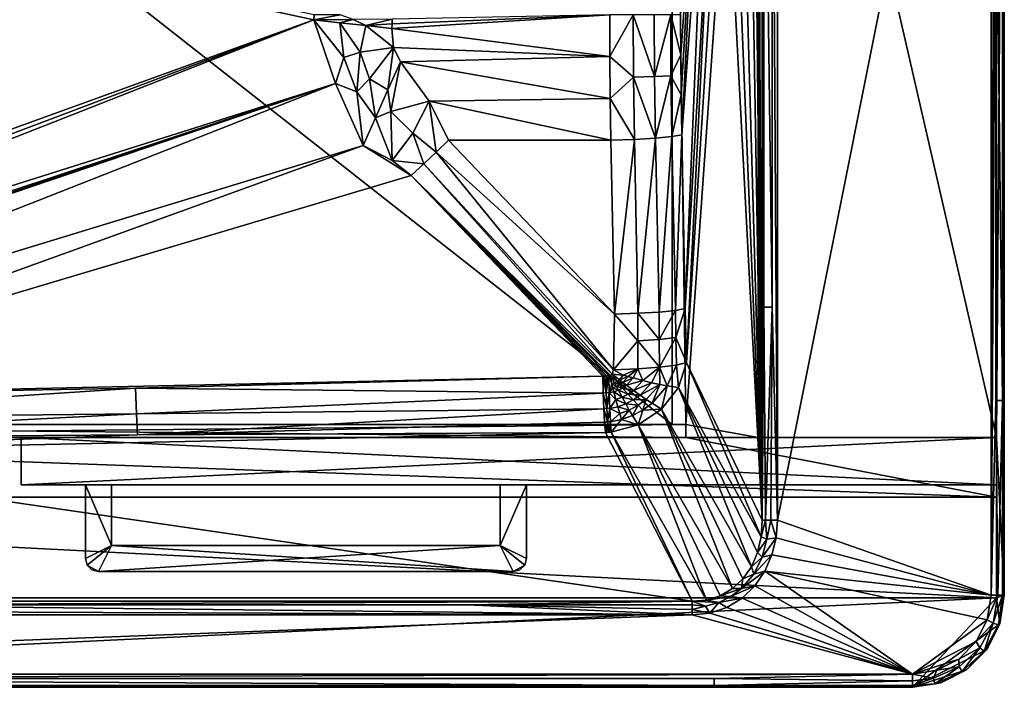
# Model space of a CAD drawing. Extents: x 0 to 750, y -490 to 0.
# Tile 17 of 23: x 375 to 750, y -490 to -236. Entities that reach past the tile are written whole.
import ezdxf

# ---------------------------------------------------------------- set-up
doc = ezdxf.new("R2010")
doc.units = 0
doc.header["$MEASUREMENT"] = 0
for name, color, linetype in [('LAYER00001', 7, 'Continuous'), ('LAYER00008', 7, 'Continuous'), ('LAYER00009', 7, 'Continuous')]:
    doc.layers.add(name, color=color, linetype=linetype)

msp = doc.modelspace()

# ---------------------------------------------------------------- linework, layer by layer
at = {"layer": 'LAYER00001', "color": 31}
for points in [[(747, -395), (2, -395), (747, 0)], [(747, 0), (2, -395), (2, 0)], [(126.46, -390, 650), (623.54, -390, 650), (126.46, 0, 650)], [(126.46, 0, 650), (623.54, -390, 650), (623.54, 0, 650)], [(126.46, 0, 650), (623.54, 0, 650), (126.46, -390, 650)], [(126.46, -390, 650), (623.54, 0, 650), (623.54, -390, 650)], [(623.54, 0, 650), (628.73, -390, 669), (656.27, 0, 770)], [(623.54, 0, 650), (623.54, -390, 650), (628.73, -390, 669)], [(656.27, 0, 770), (628.73, -390, 669), (623.54, 0, 650)], [(623.54, 0, 650), (628.73, -390, 669), (623.54, -390, 650)], [(628.73, -390, 669), (656.27, -395, 770), (656.27, 0, 770)], [(656.27, -395, 770), (628.73, -390, 669), (656.27, 0, 770)], [(747, 0, 770), (656.27, 0, 770), (747, -395, 770)], [(747, -395, 770), (656.27, 0, 770), (656.27, -395, 770)], [(750, 0, 770), (747, -395, 770), (656.27, 0, 770)], [(656.27, 0, 770), (747, -395, 770), (656.27, -395, 770)], [(747, -395, 770), (747, -395), (747, 0, 770)], [(747, 0, 770), (747, -395), (747, 0)], [(750, -455, 770), (747, -395, 770), (750, 0, 770)], [(750, 0, 770), (750, -9.9, 795), (750, -455, 770)], [(750, -9.9, 795), (749.33, -84.08, 797.5), (750, -455, 795)], [(750, -455, 770), (750, -9.9, 795), (750, -455, 795)], [(745, -18.92, 800), (745, -455, 800), (746.46, -18.53, 799.78)], [(746.46, -18.53, 799.78), (745, -455, 800), (746.71, -158.27, 799.7)], [(657.79, -20.69, 795.58), (656.23, -117.14, 789.83), (657.79, -426.47, 795.58)], [(658.39, -101.84, 797), (657.79, -20.69, 795.58), (658.39, -345.31, 797)], [(658.39, -345.31, 797), (657.79, -20.69, 795.58), (657.79, -426.47, 795.58)], [(663.58, -20.69, 800), (661.53, -101.84, 799.64), (663.58, -426.47, 800)], [(745, -18.92, 800), (663.58, -426.47, 800), (745, -455, 800)], [(663.58, -20.69, 800), (663.58, -426.47, 800), (745, -18.92, 800)], [(746.71, -158.27, 799.7), (749.33, -380.82, 797.5), (749.33, -84.08, 797.5)], [(750, -455, 795), (749.33, -84.08, 797.5), (749.33, -380.82, 797.5)], [(661.53, -101.84, 799.64), (658.39, -101.84, 797), (661.53, -345.31, 799.64)], [(661.53, -345.31, 799.64), (658.39, -101.84, 797), (658.39, -345.31, 797)], [(663.58, -426.47, 800), (661.53, -101.84, 799.64), (661.53, -345.31, 799.64)], [(657.79, -426.47, 795.58), (656.23, -117.14, 789.83), (655.71, -124.66, 787.93)], [(654.71, -129.96, 784.25), (657.79, -426.47, 795.58), (655.71, -124.66, 787.93)], [(654.71, -129.96, 784.25), (652.78, -135.5, 777.19), (657.79, -426.47, 795.58)], [(657.79, -426.47, 795.58), (652.78, -135.5, 777.19), (649.53, -139.09, 765.26)], [(646.27, -142.69, 753.32), (657.79, -426.47, 795.58), (649.53, -139.09, 765.26)], [(646.27, -142.69, 753.32), (643.02, -146.28, 741.39), (657.79, -426.47, 795.58)], [(628.51, -345.92, 688.19), (639.76, -149.87, 729.46), (636.51, -153.47, 717.53)], [(628.99, -366.46, 689.96), (639.76, -149.87, 729.46), (628.51, -345.92, 688.19)], [(657.79, -426.47, 795.58), (643.02, -146.28, 741.39), (628.99, -366.46, 689.96)], [(628.99, -366.46, 689.96), (643.02, -146.28, 741.39), (639.76, -149.87, 729.46)], [(627.18, -279.8, 683.32), (636.51, -153.47, 717.53), (633.25, -157.06, 705.59)], [(628.51, -345.92, 688.19), (636.51, -153.47, 717.53), (627.18, -279.8, 683.32)], [(626.77, -249.33, 681.82), (633.25, -157.06, 705.59), (626.72, -234.08, 681.63)], [(626.92, -264.57, 682.38), (633.25, -157.06, 705.59), (626.77, -249.33, 681.82)], [(626.92, -264.57, 682.38), (627.18, -279.8, 683.32), (633.25, -157.06, 705.59)], [(138.89, -361.75, 688.1), (487.02, -236.09, 662.12), (138.89, -161.21, 688.1)], [(138.89, -161.21, 688.1), (487.02, -236.09, 662.12), (487.12, -234.08, 662.11)], [(746.71, -380.82, 799.7), (746.71, -158.27, 799.7), (745, -455, 800)], [(746.71, -380.82, 799.7), (749.33, -380.82, 797.5), (746.71, -158.27, 799.7)], [(138.89, -361.75, 688.1), (138.99, -367.2, 688.12), (487.02, -236.09, 662.12)], [(487.02, -236.09, 662.12), (138.99, -367.2, 688.12), (139.08, -372.66, 688.2)], [(487.02, -236.09, 662.12), (139.08, -372.66, 688.2), (495.29, -260.25, 662.23)], [(497.04, -234.08, 661.49), (487.02, -236.09, 662.12), (501.97, -235.88, 661.28)], [(497.04, -234.08, 661.49), (487.12, -234.08, 662.11), (487.02, -236.09, 662.12)], [(487.02, -236.09, 662.12), (496.93, -237.16, 661.5), (501.97, -235.88, 661.28)], [(496.93, -237.16, 661.5), (487.02, -236.09, 662.12), (498.47, -250.31, 661.65)], [(498.47, -250.31, 661.65), (487.02, -236.09, 662.12), (495.29, -260.25, 662.23)], [(501.97, -235.88, 661.28), (496.93, -237.16, 661.5), (506.85, -238.23, 661.14)], [(516.88, -235.82, 661), (501.97, -235.88, 661.28), (506.85, -238.23, 661.14)], [(506.85, -238.23, 661.14), (516.84, -237.56, 661.01), (516.88, -235.82, 661)], [(599.76, -250.02, 661.2), (599.71, -234.08, 661), (516.78, -239.3, 661.02)], [(516.78, -239.3, 661.02), (599.71, -234.08, 661), (516.84, -237.56, 661.01)], [(516.84, -237.56, 661.01), (599.71, -234.08, 661), (516.88, -235.82, 661)], [(599.76, -250.02, 661.2), (608.67, -234.08, 662.48), (599.71, -234.08, 661)], [(599.76, -250.02, 661.2), (608.79, -257.84, 662.91), (608.67, -234.08, 662.48)], [(608.79, -257.84, 662.91), (616.82, -257.6, 667.18), (608.67, -234.08, 662.48)], [(608.67, -234.08, 662.48), (616.82, -257.6, 667.18), (616.7, -234.08, 666.75)], [(616.82, -257.6, 667.18), (622.93, -234.08, 673.37), (616.7, -234.08, 666.75)], [(623.05, -257.3, 673.79), (622.93, -234.08, 673.37), (616.82, -257.6, 667.18)], [(623.05, -257.3, 673.79), (626.77, -249.33, 681.82), (622.93, -234.08, 673.37)], [(626.77, -249.33, 681.82), (626.72, -234.08, 681.63), (622.93, -234.08, 673.37)], [(506.85, -238.23, 661.14), (496.93, -237.16, 661.5), (504.63, -248.34, 661.35)], [(504.63, -248.34, 661.35), (496.93, -237.16, 661.5), (498.47, -250.31, 661.65)], [(517.35, -246.62, 661.12), (506.85, -238.23, 661.14), (504.63, -248.34, 661.35)], [(516.78, -239.3, 661.02), (516.84, -237.56, 661.01), (506.85, -238.23, 661.14)], [(516.78, -239.3, 661.02), (506.85, -238.23, 661.14), (517.35, -246.62, 661.12)], [(517.35, -246.62, 661.12), (599.76, -250.02, 661.2), (516.78, -239.3, 661.02)], [(508.28, -258.52, 661.62), (517.35, -246.62, 661.12), (504.63, -248.34, 661.35)], [(515.24, -262.68, 661.71), (517.35, -246.62, 661.12), (508.28, -258.52, 661.62)], [(519.98, -252.06, 661.25), (517.35, -246.62, 661.12), (515.24, -262.68, 661.71)], [(517.35, -246.62, 661.12), (519.98, -252.06, 661.25), (599.76, -250.02, 661.2)], [(503.43, -263.42, 662.03), (498.47, -250.31, 661.65), (495.29, -260.25, 662.23)], [(503.43, -263.42, 662.03), (504.63, -248.34, 661.35), (498.47, -250.31, 661.65)], [(508.28, -258.52, 661.62), (504.63, -248.34, 661.35), (503.43, -263.42, 662.03)], [(519.98, -252.06, 661.25), (599.91, -265.95, 661.78), (599.76, -250.02, 661.2)], [(599.76, -250.02, 661.2), (599.91, -265.95, 661.78), (608.79, -257.84, 662.91)], [(626.92, -264.57, 682.38), (626.77, -249.33, 681.82), (623.05, -257.3, 673.79)], [(516.41, -270.93, 662.21), (519.98, -252.06, 661.25), (515.24, -262.68, 661.71)], [(531, -266.97, 661.83), (519.98, -252.06, 661.25), (516.41, -270.93, 662.21)], [(531, -266.97, 661.83), (599.91, -265.95, 661.78), (519.98, -252.06, 661.25)], [(510.51, -273.27, 662.51), (508.28, -258.52, 661.62), (503.43, -263.42, 662.03)], [(510.51, -273.27, 662.51), (515.24, -262.68, 661.71), (508.28, -258.52, 661.62)], [(608.79, -257.84, 662.91), (599.91, -265.95, 661.78), (609.14, -281.57, 664.22)], [(617.16, -281.09, 668.47), (616.82, -257.6, 667.18), (608.79, -257.84, 662.91)], [(617.16, -281.09, 668.47), (608.79, -257.84, 662.91), (609.14, -281.57, 664.22)], [(617.16, -281.09, 668.47), (623.05, -257.3, 673.79), (616.82, -257.6, 667.18)], [(617.16, -281.09, 668.47), (623.4, -280.48, 675.07), (623.05, -257.3, 673.79)], [(623.4, -280.48, 675.07), (626.92, -264.57, 682.38), (623.05, -257.3, 673.79)], [(495.29, -260.25, 662.23), (139.08, -372.66, 688.2), (139.15, -378.12, 688.34)], [(139.7, -379.66, 688.36), (495.29, -260.25, 662.23), (139.15, -378.12, 688.34)], [(139.7, -379.66, 688.36), (141.03, -380.26, 688.3), (495.29, -260.25, 662.23)], [(141.03, -380.26, 688.3), (191.68, -379.62, 685.5), (495.29, -260.25, 662.23)], [(495.29, -260.25, 662.23), (191.68, -379.62, 685.5), (505.79, -283.85, 663.65)], [(505.79, -283.85, 663.65), (503.43, -263.42, 662.03), (495.29, -260.25, 662.23)], [(505.79, -283.85, 663.65), (510.51, -273.27, 662.51), (503.43, -263.42, 662.03)], [(510.51, -273.27, 662.51), (516.41, -270.93, 662.21), (515.24, -262.68, 661.71)], [(531, -266.97, 661.83), (600.16, -281.86, 662.76), (599.91, -265.95, 661.78)], [(599.91, -265.95, 661.78), (600.16, -281.86, 662.76), (609.14, -281.57, 664.22)], [(627.18, -279.8, 683.32), (626.92, -264.57, 682.38), (623.4, -280.48, 675.07)], [(524.67, -279.17, 662.69), (531, -266.97, 661.83), (516.41, -270.93, 662.21)], [(533.59, -286.35, 663.14), (531, -266.97, 661.83), (524.67, -279.17, 662.69)], [(538.32, -281.86, 662.76), (531, -266.97, 661.83), (533.59, -286.35, 663.14)], [(538.32, -281.86, 662.76), (600.16, -281.86, 662.76), (531, -266.97, 661.83)], [(505.79, -283.85, 663.65), (516.81, -289.58, 663.87), (510.51, -273.27, 662.51)], [(516.81, -289.58, 663.87), (516.41, -270.93, 662.21), (510.51, -273.27, 662.51)], [(516.81, -289.58, 663.87), (524.67, -279.17, 662.69), (516.41, -270.93, 662.21)], [(528.86, -290.83, 663.63), (524.67, -279.17, 662.69), (516.81, -289.58, 663.87)], [(528.86, -290.83, 663.63), (533.59, -286.35, 663.14), (524.67, -279.17, 662.69)], [(609.14, -281.57, 664.22), (610.47, -347.7, 669.09), (617.16, -281.09, 668.47)], [(617.16, -281.09, 668.47), (610.47, -347.7, 669.09), (618.49, -347.22, 673.35)], [(618.49, -347.22, 673.35), (623.4, -280.48, 675.07), (617.16, -281.09, 668.47)], [(624.73, -346.61, 679.94), (623.4, -280.48, 675.07), (618.49, -347.22, 673.35)], [(624.73, -346.61, 679.94), (627.18, -279.8, 683.32), (623.4, -280.48, 675.07)], [(628.51, -345.92, 688.19), (627.18, -279.8, 683.32), (624.73, -346.61, 679.94)], [(505.79, -283.85, 663.65), (191.68, -379.62, 685.5), (241.21, -379.35, 683.4)], [(241.21, -379.35, 683.4), (524.13, -295.31, 664.23), (505.79, -283.85, 663.65)], [(505.79, -283.85, 663.65), (524.13, -295.31, 664.23), (516.81, -289.58, 663.87)], [(538.32, -281.86, 662.76), (533.59, -286.35, 663.14), (601.49, -347.98, 667.63)], [(600.16, -281.86, 662.76), (538.32, -281.86, 662.76), (601.49, -347.98, 667.63)], [(601.49, -347.98, 667.63), (609.14, -281.57, 664.22), (600.16, -281.86, 662.76)], [(601.49, -347.98, 667.63), (610.47, -347.7, 669.09), (609.14, -281.57, 664.22)], [(528.86, -290.83, 663.63), (601.22, -369.23, 669.48), (533.59, -286.35, 663.14)], [(533.59, -286.35, 663.14), (601.22, -369.23, 669.48), (601.49, -347.98, 667.63)], [(524.13, -295.31, 664.23), (528.86, -290.83, 663.63), (516.81, -289.58, 663.87)], [(524.13, -295.31, 664.23), (600.68, -370.83, 669.65), (528.86, -290.83, 663.63)], [(528.86, -290.83, 663.63), (600.68, -370.83, 669.65), (601.22, -369.23, 669.48)], [(597.07, -371.66, 669.86), (524.13, -295.31, 664.23), (241.21, -379.35, 683.4)], [(597.07, -371.66, 669.86), (597.83, -371.62, 669.83), (524.13, -295.31, 664.23)], [(524.13, -295.31, 664.23), (597.83, -371.62, 669.83), (598.59, -371.57, 669.8)], [(599.34, -371.53, 669.77), (524.13, -295.31, 664.23), (598.59, -371.57, 669.8)], [(599.34, -371.53, 669.77), (600.07, -371.33, 669.72), (524.13, -295.31, 664.23)], [(524.13, -295.31, 664.23), (600.07, -371.33, 669.72), (600.68, -370.83, 669.65)], [(601.49, -347.98, 667.63), (601.22, -369.23, 669.48), (610.42, -358.21, 669.84)], [(601.49, -347.98, 667.63), (610.42, -358.21, 669.84), (610.47, -347.7, 669.09)], [(610.42, -358.21, 669.84), (618.57, -357.65, 674.06), (610.47, -347.7, 669.09)], [(610.47, -347.7, 669.09), (618.57, -357.65, 674.06), (618.49, -347.22, 673.35)], [(618.57, -357.65, 674.06), (624.73, -346.61, 679.94), (618.49, -347.22, 673.35)], [(624.9, -356.93, 680.69), (624.73, -346.61, 679.94), (618.57, -357.65, 674.06)], [(624.9, -356.93, 680.69), (628.51, -345.92, 688.19), (624.73, -346.61, 679.94)], [(628.99, -366.46, 689.96), (628.51, -345.92, 688.19), (624.9, -356.93, 680.69)], [(659, -426.47, 797.87), (658.39, -345.31, 797), (657.79, -426.47, 795.58)], [(659, -426.47, 797.87), (661.53, -345.31, 799.64), (658.39, -345.31, 797)], [(659, -426.47, 797.87), (661.05, -426.47, 799.44), (661.53, -345.31, 799.64)], [(661.53, -345.31, 799.64), (661.05, -426.47, 799.44), (663.58, -426.47, 800)], [(610.42, -358.21, 669.84), (601.22, -369.23, 669.48), (610.41, -368.86, 670.74)], [(618.68, -368.22, 674.93), (610.42, -358.21, 669.84), (610.41, -368.86, 670.74)], [(618.68, -368.22, 674.93), (618.57, -357.65, 674.06), (610.42, -358.21, 669.84)], [(618.68, -368.22, 674.93), (624.9, -356.93, 680.69), (618.57, -357.65, 674.06)], [(618.68, -368.22, 674.93), (625.11, -367.39, 681.58), (624.9, -356.93, 680.69)], [(625.11, -367.39, 681.58), (628.99, -366.46, 689.96), (624.9, -356.93, 680.69)], [(625.11, -367.39, 681.58), (618.68, -368.22, 674.93), (621.6, -375.35, 679.26)], [(625.11, -367.39, 681.58), (621.6, -375.35, 679.26), (625.9, -375.94, 685.95)], [(625.11, -367.39, 681.58), (625.9, -375.94, 685.95), (628.99, -366.46, 689.96)], [(657.42, -432.79, 796.05), (628.99, -366.46, 689.96), (625.9, -375.94, 685.95)], [(657.42, -432.79, 796.05), (657.79, -426.47, 795.58), (628.99, -366.46, 689.96)], [(600.68, -370.83, 669.65), (600.07, -371.33, 669.72), (602.52, -373.65, 670.09)], [(600.68, -370.83, 669.65), (604.9, -371.24, 669.86), (601.22, -369.23, 669.48)], [(600.68, -370.83, 669.65), (602.52, -373.65, 670.09), (603.41, -372.98, 670.01)], [(600.68, -370.83, 669.65), (603.41, -372.98, 670.01), (604.9, -371.24, 669.86)], [(604.9, -371.24, 669.86), (610.41, -368.86, 670.74), (601.22, -369.23, 669.48)], [(604.9, -371.24, 669.86), (603.41, -372.98, 670.01), (606.79, -371.79, 670.22)], [(606.79, -371.79, 670.22), (610.41, -368.86, 670.74), (604.9, -371.24, 669.86)], [(610.41, -368.86, 670.74), (606.79, -371.79, 670.22), (608.66, -372.3, 670.72)], [(610.41, -368.86, 670.74), (608.66, -372.3, 670.72), (612.28, -373.26, 672.12)], [(610.41, -368.86, 670.74), (612.28, -373.26, 672.12), (618.68, -368.22, 674.93)], [(618.68, -368.22, 674.93), (612.28, -373.26, 672.12), (615.69, -374.1, 674.04)], [(618.68, -368.22, 674.93), (615.69, -374.1, 674.04), (618.82, -374.8, 676.43)], [(621.6, -375.35, 679.26), (618.68, -368.22, 674.93), (618.82, -374.8, 676.43)], [(419.16, -376.15, 676.7), (597.07, -371.66, 669.86), (241.21, -379.35, 683.4)], [(597.27, -378.11, 671.33), (597.07, -371.66, 669.86), (419.16, -376.15, 676.7)], [(597.83, -371.62, 669.83), (597.07, -371.66, 669.86), (598.39, -377.89, 671.22)], [(597.27, -378.11, 671.33), (598.39, -377.89, 671.22), (597.07, -371.66, 669.86)], [(597.83, -371.62, 669.83), (598.39, -377.89, 671.22), (598.59, -371.57, 669.8)], [(599.52, -378, 671.23), (599.34, -371.53, 669.77), (598.39, -377.89, 671.22)], [(598.39, -377.89, 671.22), (599.34, -371.53, 669.77), (598.59, -371.57, 669.8)], [(600.51, -374.58, 670.24), (600.07, -371.33, 669.72), (599.34, -371.53, 669.77)], [(599.52, -378, 671.23), (600.51, -374.58, 670.24), (599.34, -371.53, 669.77)], [(599.52, -378, 671.23), (600.9, -376.11, 670.62), (600.51, -374.58, 670.24)], [(600.07, -371.33, 669.72), (601.54, -374.19, 670.16), (602.52, -373.65, 670.09)], [(601.54, -374.19, 670.16), (600.07, -371.33, 669.72), (600.51, -374.58, 670.24)], [(600.51, -374.58, 670.24), (602.28, -375.6, 670.52), (601.54, -374.19, 670.16)], [(602.28, -375.6, 670.52), (600.51, -374.58, 670.24), (600.9, -376.11, 670.62)], [(601.54, -374.19, 670.16), (603.57, -374.9, 670.43), (602.52, -373.65, 670.09)], [(601.54, -374.19, 670.16), (602.28, -375.6, 670.52), (603.57, -374.9, 670.43)], [(603.57, -374.9, 670.43), (602.28, -375.6, 670.52), (604.62, -376.12, 670.87)], [(602.52, -373.65, 670.09), (604.77, -374.02, 670.35), (603.41, -372.98, 670.01)], [(603.57, -374.9, 670.43), (604.77, -374.02, 670.35), (602.52, -373.65, 670.09)], [(603.41, -372.98, 670.01), (604.77, -374.02, 670.35), (606.79, -371.79, 670.22)], [(606.12, -375.05, 670.8), (604.77, -374.02, 670.35), (603.57, -374.9, 670.43)], [(606.12, -375.05, 670.8), (603.57, -374.9, 670.43), (604.62, -376.12, 670.87)], [(606.79, -371.79, 670.22), (604.77, -374.02, 670.35), (608.66, -372.3, 670.72)], [(606.12, -375.05, 670.8), (608.66, -372.3, 670.72), (604.77, -374.02, 670.35)], [(612.28, -373.26, 672.12), (608.66, -372.3, 670.72), (606.12, -375.05, 670.8)], [(606.12, -375.05, 670.8), (608.75, -377.01, 672), (612.28, -373.26, 672.12)], [(615.69, -374.1, 674.04), (612.28, -373.26, 672.12), (608.75, -377.01, 672)], [(615.69, -374.1, 674.04), (608.75, -377.01, 672), (611.28, -378.83, 673.6)], [(615.69, -374.1, 674.04), (611.28, -378.83, 673.6), (618.82, -374.8, 676.43)], [(611.28, -378.83, 673.6), (613.65, -380.48, 675.57), (618.82, -374.8, 676.43)], [(615.83, -381.93, 677.89), (618.82, -374.8, 676.43), (613.65, -380.48, 675.57)], [(618.82, -374.8, 676.43), (615.83, -381.93, 677.89), (621.6, -375.35, 679.26)], [(241.49, -387.84, 685.69), (419.16, -376.15, 676.7), (241.21, -379.35, 683.4)], [(241.49, -387.84, 685.69), (419.49, -385.93, 679.88), (419.16, -376.15, 676.7)], [(597.27, -378.11, 671.33), (419.16, -376.15, 676.7), (419.49, -385.93, 679.88)], [(597.27, -378.11, 671.33), (419.49, -385.93, 679.88), (597.51, -384.02, 674.28)], [(597.27, -378.11, 671.33), (598.61, -383.69, 674.04), (598.39, -377.89, 671.22)], [(597.27, -378.11, 671.33), (597.51, -384.02, 674.28), (598.61, -383.69, 674.04)], [(598.61, -383.69, 674.04), (599.52, -378, 671.23), (598.39, -377.89, 671.22)], [(599.74, -383.94, 674.17), (599.52, -378, 671.23), (598.61, -383.69, 674.04)], [(599.52, -378, 671.23), (601.3, -377.61, 671.09), (600.9, -376.11, 670.62)], [(599.52, -378, 671.23), (602.08, -380.51, 672.3), (601.3, -377.61, 671.09)], [(599.52, -378, 671.23), (599.74, -383.94, 674.17), (602.08, -380.51, 672.3)], [(600.9, -376.11, 670.62), (603.01, -376.98, 670.97), (602.28, -375.6, 670.52)], [(603.01, -376.98, 670.97), (600.9, -376.11, 670.62), (601.3, -377.61, 671.09)], [(601.3, -377.61, 671.09), (604.44, -379.65, 672.14), (603.01, -376.98, 670.97)], [(601.3, -377.61, 671.09), (602.08, -380.51, 672.3), (604.44, -379.65, 672.14)], [(603.01, -376.98, 670.97), (604.62, -376.12, 670.87), (602.28, -375.6, 670.52)], [(606.68, -378.47, 672.04), (604.62, -376.12, 670.87), (603.01, -376.98, 670.97)], [(604.44, -379.65, 672.14), (606.68, -378.47, 672.04), (603.01, -376.98, 670.97)], [(604.44, -379.65, 672.14), (608.66, -380.68, 673.56), (606.68, -378.47, 672.04)], [(608.75, -377.01, 672), (606.12, -375.05, 670.8), (604.62, -376.12, 670.87)], [(604.62, -376.12, 670.87), (606.68, -378.47, 672.04), (608.75, -377.01, 672)], [(611.28, -378.83, 673.6), (608.75, -377.01, 672), (606.68, -378.47, 672.04)], [(608.66, -380.68, 673.56), (611.28, -378.83, 673.6), (606.68, -378.47, 672.04)], [(615.83, -381.93, 677.89), (619.48, -384.17, 683.4), (621.6, -375.35, 679.26)], [(621.6, -375.35, 679.26), (619.48, -384.17, 683.4), (625.9, -375.94, 685.95)], [(619.48, -384.17, 683.4), (653.7, -444.11, 796.78), (625.9, -375.94, 685.95)], [(625.9, -375.94, 685.95), (653.7, -444.11, 796.78), (656.04, -438.74, 796.46)], [(657.42, -432.79, 796.05), (625.9, -375.94, 685.95), (656.04, -438.74, 796.46)], [(602.08, -380.51, 672.3), (599.74, -383.94, 674.17), (602.84, -383.26, 673.85)], [(602.08, -380.51, 672.3), (605.83, -382.17, 673.65), (604.44, -379.65, 672.14)], [(605.83, -382.17, 673.65), (602.08, -380.51, 672.3), (602.84, -383.26, 673.85)], [(602.84, -383.26, 673.85), (607.15, -384.5, 675.48), (605.83, -382.17, 673.65)], [(604.44, -379.65, 672.14), (605.83, -382.17, 673.65), (608.66, -380.68, 673.56)], [(608.66, -380.68, 673.56), (605.83, -382.17, 673.65), (610.53, -382.71, 675.43)], [(605.83, -382.17, 673.65), (607.15, -384.5, 675.48), (610.53, -382.71, 675.43)], [(608.66, -380.68, 673.56), (613.65, -380.48, 675.57), (611.28, -378.83, 673.6)], [(608.66, -380.68, 673.56), (610.53, -382.71, 675.43), (613.65, -380.48, 675.57)], [(613.65, -380.48, 675.57), (610.53, -382.71, 675.43), (612.27, -384.54, 677.61)], [(612.27, -384.54, 677.61), (615.83, -381.93, 677.89), (613.65, -380.48, 675.57)], [(615.83, -381.93, 677.89), (612.27, -384.54, 677.61), (619.48, -384.17, 683.4)], [(747.5, -455, 799.33), (746.71, -380.82, 799.7), (745, -455, 800)], [(747.5, -455, 799.33), (749.33, -380.82, 797.5), (746.71, -380.82, 799.7)], [(747.5, -455, 799.33), (749.33, -455, 797.5), (749.33, -380.82, 797.5)], [(750, -455, 795), (749.33, -380.82, 797.5), (749.33, -455, 797.5)], [(241.49, -387.84, 685.69), (241.83, -395.2, 690.52), (419.49, -385.93, 679.88)], [(419.49, -385.93, 679.88), (241.83, -395.2, 690.52), (419.91, -393.9, 686.38)], [(419.49, -385.93, 679.88), (419.91, -393.9, 686.38), (597.51, -384.02, 674.28)], [(597.51, -384.02, 674.28), (419.91, -393.9, 686.38), (597.78, -389.08, 678.53)], [(598.61, -383.69, 674.04), (597.51, -384.02, 674.28), (598.87, -388.93, 678.35)], [(598.87, -388.93, 678.35), (597.51, -384.02, 674.28), (597.78, -389.08, 678.53)], [(599.74, -383.94, 674.17), (598.61, -383.69, 674.04), (598.87, -388.93, 678.35)], [(599.74, -383.94, 674.17), (598.87, -388.93, 678.35), (599.98, -389.02, 678.43)], [(602.84, -383.26, 673.85), (599.74, -383.94, 674.17), (603.57, -385.81, 675.72)], [(599.74, -383.94, 674.17), (599.98, -389.02, 678.43), (603.57, -385.81, 675.72)], [(603.57, -385.81, 675.72), (599.98, -389.02, 678.43), (604.26, -388.13, 677.88)], [(607.15, -384.5, 675.48), (602.84, -383.26, 673.85), (603.57, -385.81, 675.72)], [(603.57, -385.81, 675.72), (604.26, -388.13, 677.88), (607.15, -384.5, 675.48)], [(604.26, -388.13, 677.88), (608.39, -386.62, 677.61), (607.15, -384.5, 675.48)], [(607.15, -384.5, 675.48), (608.39, -386.62, 677.61), (610.53, -382.71, 675.43)], [(610.53, -382.71, 675.43), (608.39, -386.62, 677.61), (612.27, -384.54, 677.61)], [(610.55, -390.1, 682.64), (612.27, -384.54, 677.61), (608.39, -386.62, 677.61)], [(619.48, -384.17, 683.4), (612.27, -384.54, 677.61), (610.55, -390.1, 682.64)], [(646.45, -452.47, 797.16), (619.48, -384.17, 683.4), (610.55, -390.1, 682.64)], [(646.45, -452.47, 797.16), (650.47, -448.74, 797.02), (619.48, -384.17, 683.4)], [(619.48, -384.17, 683.4), (650.47, -448.74, 797.02), (653.7, -444.11, 796.78)], [(121.27, -390, 669), (628.73, -390, 669), (126.46, -390, 650)], [(121.27, -395, 669), (628.73, -395, 669), (121.27, -390, 669)], [(121.27, -390, 669), (628.73, -395, 669), (628.73, -390, 669)], [(126.46, -390, 650), (628.73, -390, 669), (121.27, -390, 669)], [(628.73, -395, 669), (121.27, -395, 669), (628.73, -390, 669)], [(628.73, -390, 669), (121.27, -395, 669), (121.27, -390, 669)], [(126.46, -390, 650), (628.73, -390, 669), (623.54, -390, 650)], [(623.54, -390, 650), (628.73, -390, 669), (126.46, -390, 650)], [(419.91, -393.9, 686.38), (598.07, -393.01, 683.85), (597.78, -389.08, 678.53)], [(599.52, -392.97, 683.79), (598.87, -388.93, 678.35), (597.78, -389.08, 678.53)], [(598.07, -393.01, 683.85), (598.79, -392.99, 683.82), (597.78, -389.08, 678.53)], [(597.78, -389.08, 678.53), (598.79, -392.99, 683.82), (599.52, -392.97, 683.79)], [(598.87, -388.93, 678.35), (599.52, -392.97, 683.79), (599.98, -389.02, 678.43)], [(599.52, -392.97, 683.79), (600.25, -392.96, 683.77), (599.98, -389.02, 678.43)], [(599.98, -389.02, 678.43), (600.25, -392.96, 683.77), (604.26, -388.13, 677.88)], [(604.26, -388.13, 677.88), (600.25, -392.96, 683.77), (610.55, -390.1, 682.64)], [(604.26, -388.13, 677.88), (610.55, -390.1, 682.64), (608.39, -386.62, 677.61)], [(628.73, -395, 669), (656.27, -395, 770), (628.73, -390, 669)], [(628.73, -395, 669), (628.73, -390, 669), (656.27, -395, 770)], [(242.21, -400.7, 697.38), (598.07, -393.01, 683.85), (419.91, -393.9, 686.38)], [(631.12, -457.27, 796.96), (598.07, -393.01, 683.85), (242.21, -400.7, 697.38)], [(631.12, -457.27, 796.96), (600.25, -392.96, 683.77), (598.07, -393.01, 683.85)], [(598.07, -393.01, 683.85), (600.25, -392.96, 683.77), (598.79, -392.99, 683.82)], [(598.79, -392.99, 683.82), (600.25, -392.96, 683.77), (599.52, -392.97, 683.79)], [(600.25, -392.96, 683.77), (636.62, -456.81, 797.13), (610.55, -390.1, 682.64)], [(631.12, -457.27, 796.96), (636.62, -456.81, 797.13), (600.25, -392.96, 683.77)], [(610.55, -390.1, 682.64), (636.62, -456.81, 797.13), (641.79, -455.2, 797.2)], [(646.45, -452.47, 797.16), (610.55, -390.1, 682.64), (641.79, -455.2, 797.2)], [(121.27, -395, 669), (2, -395), (747, -395)], [(747, -417.62, 669), (2, -417.62, 669), (121.27, -395, 669)], [(121.27, -395, 669), (747, -395), (628.73, -395, 669)], [(628.73, -395, 669), (747, -417.62, 669), (121.27, -395, 669)], [(241.83, -395.2, 690.52), (242.21, -400.7, 697.38), (419.91, -393.9, 686.38)], [(628.73, -395, 669), (747, -395), (747, -395, 770)], [(628.73, -395, 669), (747, -395, 770), (656.27, -395, 770)], [(656.27, -395, 770), (747, -395, 669), (628.73, -395, 669)], [(747, -395, 669), (747, -417.62, 669), (628.73, -395, 669)], [(747, -395, 770), (747, -395, 669), (656.27, -395, 770)], [(750, -455, 770), (747, -456, 770), (747, -395, 770)], [(747, -456, 770), (747, -417.62, 669), (747, -395, 770)], [(747, -395, 770), (747, -417.62, 669), (747, -395, 669)], [(631.12, -457.27, 796.96), (242.21, -400.7, 697.38), (117.92, -457.27, 796.96)], [(2, -417.62, 669), (747, -456, 770), (2, -456, 770)], [(747, -417.62, 669), (747, -456, 770), (2, -417.62, 669)], [(657.42, -432.79, 796.05), (659, -426.47, 797.87), (657.79, -426.47, 795.58)], [(657.42, -432.79, 796.05), (659.52, -433.6, 798.92), (659, -426.47, 797.87)], [(659.52, -433.6, 798.92), (661.05, -426.47, 799.44), (659, -426.47, 797.87)], [(663.08, -433.13, 800), (661.05, -426.47, 799.44), (659.52, -433.6, 798.92)], [(663.58, -426.47, 800), (661.05, -426.47, 799.44), (663.08, -433.13, 800)], [(745, -455, 800), (663.58, -426.47, 800), (663.08, -433.13, 800)], [(656.04, -438.74, 796.46), (659.52, -433.6, 798.92), (657.42, -432.79, 796.05)], [(656.04, -438.74, 796.46), (657.76, -440.53, 799.06), (659.52, -433.6, 798.92)], [(661.51, -439.65, 800), (663.08, -433.13, 800), (657.76, -440.53, 799.06)], [(657.76, -440.53, 799.06), (663.08, -433.13, 800), (659.52, -433.6, 798.92)], [(745, -455, 800), (663.08, -433.13, 800), (661.51, -439.65, 800)], [(653.7, -444.11, 796.78), (657.76, -440.53, 799.06), (656.04, -438.74, 796.46)], [(653.7, -444.11, 796.78), (654.57, -446.94, 799.16), (657.76, -440.53, 799.06)], [(658.83, -445.83, 800), (661.51, -439.65, 800), (654.57, -446.94, 799.16)], [(654.57, -446.94, 799.16), (661.51, -439.65, 800), (657.76, -440.53, 799.06)], [(661.51, -439.65, 800), (658.83, -445.83, 800), (745, -455, 800)], [(655.02, -451.41, 800), (658.83, -445.83, 800), (649.95, -452.41, 799.23)], [(649.95, -452.41, 799.23), (658.83, -445.83, 800), (654.57, -446.94, 799.16)], [(650.47, -448.74, 797.02), (654.57, -446.94, 799.16), (653.7, -444.11, 796.78)], [(655.02, -451.41, 800), (715, -485, 800), (658.83, -445.83, 800)], [(658.83, -445.83, 800), (715, -485, 800), (743.53, -464.27, 800)], [(658.83, -445.83, 800), (743.53, -464.27, 800), (745, -455, 800)], [(650.47, -448.74, 797.02), (646.45, -452.47, 797.16), (649.95, -452.41, 799.23)], [(650.47, -448.74, 797.02), (649.95, -452.41, 799.23), (654.57, -446.94, 799.16)], [(641.79, -455.2, 797.2), (649.95, -452.41, 799.23), (646.45, -452.47, 797.16)], [(641.79, -455.2, 797.2), (645.85, -455.51, 799.25), (649.95, -452.41, 799.23)], [(650.12, -456.1, 800), (655.02, -451.41, 800), (645.85, -455.51, 799.25)], [(645.85, -455.51, 799.25), (655.02, -451.41, 800), (649.95, -452.41, 799.23)], [(650.12, -456.1, 800), (715, -485, 800), (655.02, -451.41, 800)], [(2, -456, 770), (747, -456, 770), (35, -490, 770)], [(35, -490, 770), (747, -456, 770), (715, -490, 770)], [(288.99, -458.61, 798.58), (631.12, -457.27, 796.96), (117.92, -457.27, 796.96)], [(545.59, -458.61, 798.58), (631.12, -457.27, 796.96), (288.99, -458.61, 798.58)], [(631.12, -458.61, 798.58), (631.12, -457.27, 796.96), (545.59, -458.61, 798.58)], [(641.22, -457.77, 799.25), (636.62, -456.81, 797.13), (631.12, -457.27, 796.96)], [(631.12, -458.61, 798.58), (636.25, -459.1, 799.23), (631.12, -457.27, 796.96)], [(636.25, -459.1, 799.23), (641.22, -457.77, 799.25), (631.12, -457.27, 796.96)], [(641.79, -455.2, 797.2), (636.62, -456.81, 797.13), (645.85, -455.51, 799.25)], [(645.85, -455.51, 799.25), (636.62, -456.81, 797.13), (641.22, -457.77, 799.25)], [(650.12, -456.1, 800), (645.85, -455.51, 799.25), (641.22, -457.77, 799.25)], [(650.12, -456.1, 800), (641.22, -457.77, 799.25), (644.31, -459.63, 800)], [(644.31, -459.63, 800), (715, -485, 800), (650.12, -456.1, 800)], [(715, -490, 770), (747, -456, 770), (748.29, -465.82, 770)], [(747.5, -455, 799.33), (743.53, -464.27, 800), (745.74, -465.55, 799.33)], [(747.5, -455, 799.33), (745, -455, 800), (743.53, -464.27, 800)], [(745.74, -465.55, 799.33), (747.82, -466.27, 796.71), (749.33, -455, 797.5)], [(747.5, -455, 799.33), (745.74, -465.55, 799.33), (749.33, -455, 797.5)], [(748.29, -465.82, 770), (747, -456, 770), (750, -455, 770)], [(747.82, -466.27, 796.71), (748.29, -465.82, 795), (750, -455, 795)], [(749.33, -455, 797.5), (747.82, -466.27, 796.71), (750, -455, 795)], [(748.29, -465.82, 795), (748.29, -465.82, 770), (750, -455, 795)], [(750, -455, 795), (748.29, -465.82, 770), (750, -455, 770)], [(117.92, -460.43, 799.63), (631.12, -462.49, 800), (288.99, -458.61, 798.58)], [(117.92, -462.49, 800), (631.12, -462.49, 800), (117.92, -460.43, 799.63)], [(288.99, -458.61, 798.58), (631.12, -462.49, 800), (545.59, -458.61, 798.58)], [(631.12, -460.43, 799.63), (545.59, -458.61, 798.58), (631.12, -462.49, 800)], [(631.12, -460.43, 799.63), (631.12, -458.61, 798.58), (545.59, -458.61, 798.58)], [(631.12, -458.61, 798.58), (631.12, -460.43, 799.63), (636.25, -459.1, 799.23)], [(636.25, -459.1, 799.23), (631.12, -460.43, 799.63), (637.86, -461.78, 800)], [(631.12, -460.43, 799.63), (631.12, -462.49, 800), (637.86, -461.78, 800)], [(636.25, -459.1, 799.23), (637.86, -461.78, 800), (641.22, -457.77, 799.25)], [(641.22, -457.77, 799.25), (637.86, -461.78, 800), (644.31, -459.63, 800)], [(637.86, -461.78, 800), (715, -485, 800), (644.31, -459.63, 800)], [(117.92, -462.49, 800), (35, -485, 800), (631.12, -462.49, 800)], [(631.12, -462.49, 800), (35, -485, 800), (715, -485, 800)], [(631.12, -462.49, 800), (715, -485, 800), (637.86, -461.78, 800)], [(715, -485, 800), (739.27, -472.63, 800), (743.53, -464.27, 800)], [(743.53, -464.27, 800), (739.27, -472.63, 800), (745.74, -465.55, 799.33)], [(715, -490, 770), (748.29, -465.82, 770), (743.32, -475.57, 770)], [(745.74, -465.55, 799.33), (739.27, -472.63, 800), (740.65, -474.96, 799.33)], [(742.38, -476.31, 796.71), (745.74, -465.55, 799.33), (740.65, -474.96, 799.33)], [(742.38, -476.31, 796.71), (747.82, -466.27, 796.71), (745.74, -465.55, 799.33)], [(742.38, -476.31, 796.71), (743.32, -475.57, 795), (747.82, -466.27, 796.71)], [(743.32, -475.57, 795), (748.29, -465.82, 795), (747.82, -466.27, 796.71)], [(743.32, -475.57, 795), (743.32, -475.57, 770), (748.29, -465.82, 795)], [(748.29, -465.82, 795), (743.32, -475.57, 770), (748.29, -465.82, 770)], [(715, -485, 800), (732.63, -479.27, 800), (739.27, -472.63, 800)], [(743.32, -475.57, 770), (735.57, -483.32, 770), (715, -490, 770)], [(739.27, -472.63, 800), (732.63, -479.27, 800), (740.65, -474.96, 799.33)], [(740.65, -474.96, 799.33), (732.63, -479.27, 800), (732.78, -482.21, 799.33)], [(733.98, -484.05, 796.71), (740.65, -474.96, 799.33), (732.78, -482.21, 799.33)], [(742.38, -476.31, 796.71), (740.65, -474.96, 799.33), (733.98, -484.05, 796.71)], [(735.57, -483.32, 795), (743.32, -475.57, 795), (742.38, -476.31, 796.71)], [(735.57, -483.32, 795), (735.57, -483.32, 770), (743.32, -475.57, 795)], [(743.32, -475.57, 795), (735.57, -483.32, 770), (743.32, -475.57, 770)], [(724.27, -483.53, 800), (732.63, -479.27, 800), (715, -485, 800)], [(732.63, -479.27, 800), (724.27, -483.53, 800), (732.78, -482.21, 799.33)], [(735.57, -483.32, 795), (742.38, -476.31, 796.71), (733.98, -484.05, 796.71)], [(715, -490, 770), (735.57, -483.32, 770), (725.82, -488.29, 770)], [(724.27, -483.53, 800), (715, -485, 800), (722.98, -486.51, 799.33)], [(732.78, -482.21, 799.33), (722.98, -486.51, 799.33), (723.52, -488.64, 796.71)], [(732.78, -482.21, 799.33), (724.27, -483.53, 800), (722.98, -486.51, 799.33)], [(733.98, -484.05, 796.71), (732.78, -482.21, 799.33), (723.52, -488.64, 796.71)], [(735.57, -483.32, 795), (733.98, -484.05, 796.71), (725.82, -488.29, 795)], [(725.82, -488.29, 795), (725.82, -488.29, 770), (735.57, -483.32, 795)], [(735.57, -483.32, 795), (725.82, -488.29, 770), (735.57, -483.32, 770)], [(110.56, -486.71, 799.7), (715, -485, 800), (35, -485, 800)], [(639.44, -486.71, 799.7), (715, -485, 800), (110.56, -486.71, 799.7)], [(639.44, -486.71, 799.7), (110.56, -486.71, 799.7), (639.44, -489.33, 797.5)], [(639.44, -489.33, 797.5), (110.56, -486.71, 799.7), (110.56, -489.33, 797.5)], [(715, -485, 800), (639.44, -486.71, 799.7), (715, -487.5, 799.33)], [(639.44, -486.71, 799.7), (639.44, -489.33, 797.5), (715, -487.5, 799.33)], [(639.44, -489.33, 797.5), (715, -489.33, 797.5), (715, -487.5, 799.33)], [(715, -485, 800), (715, -487.5, 799.33), (722.98, -486.51, 799.33)], [(722.98, -486.51, 799.33), (715, -487.5, 799.33), (715, -489.33, 797.5)], [(722.98, -486.51, 799.33), (715, -489.33, 797.5), (723.52, -488.64, 796.71)], [(733.98, -484.05, 796.71), (723.52, -488.64, 796.71), (725.82, -488.29, 795)], [(715, -490, 795), (110.56, -489.33, 797.5), (35, -490, 795)], [(35, -490, 795), (35, -490, 770), (715, -490, 795)], [(715, -490, 795), (35, -490, 770), (715, -490, 770)], [(715, -490, 795), (639.44, -489.33, 797.5), (110.56, -489.33, 797.5)], [(715, -489.33, 797.5), (639.44, -489.33, 797.5), (715, -490, 795)], [(725.82, -488.29, 795), (723.52, -488.64, 796.71), (715, -490, 795)], [(725.82, -488.29, 770), (725.82, -488.29, 795), (715, -490, 770)], [(715, -490, 770), (725.82, -488.29, 795), (715, -490, 795)], [(723.52, -488.64, 796.71), (715, -489.33, 797.5), (715, -490, 795)]]:
    msp.add_3dface(points, dxfattribs=at)
at = {"layer": 'LAYER00008', "color": 31}
for points in [[(375.5, -395, 669), (375.5, -395, 140), (375.5, -413, 669)], [(375.5, -413, 669), (375.5, -395, 140), (375.5, -413, 140)], [(375.5, -395, 140), (375.5, -395, 669), (747, -395, 140)], [(747, -395, 140), (375.5, -395, 669), (747, -395, 669)], [(375.5, -413, 669), (747, -413, 669), (375.5, -395, 669)], [(375.5, -395, 669), (747, -413, 669), (747, -395, 669)], [(375.5, -395, 140), (747, -395, 140), (375.5, -413, 140)], [(375.5, -413, 140), (747, -395, 140), (747, -413, 140)], [(747, -395, 140), (747, -395, 669), (747, -413, 140)], [(747, -413, 140), (747, -395, 669), (747, -413, 669)], [(375.5, -413, 140), (747, -413, 669), (375.5, -413, 669)], [(747, -413, 140), (747, -413, 669), (375.5, -413, 140)]]:
    msp.add_3dface(points, dxfattribs=at)
at = {"layer": 'LAYER00009', "color": 31}
for points in [[(410, -413, 639), (400, -413, 639), (410, -436, 639)], [(410, -436, 639), (400, -413, 639), (400, -441, 639)], [(400, -441, 623), (400, -413, 623), (410, -436, 623)], [(410, -436, 623), (400, -413, 623), (410, -413, 623)], [(410, -413, 639), (410, -413, 623), (400, -413, 639)], [(400, -413, 639), (410, -413, 623), (400, -413, 623)], [(400, -413, 639), (400, -413, 623), (400, -441, 639)], [(400, -441, 639), (400, -413, 623), (400, -441, 623)], [(410, -413, 623), (410, -413, 639), (410, -436, 623)], [(410, -436, 623), (410, -413, 639), (410, -436, 639)], [(558, -413, 639), (558, -413, 623), (558, -436, 639)], [(558, -436, 639), (558, -413, 623), (558, -436, 623)], [(558, -413, 623), (558, -413, 639), (568, -413, 623)], [(568, -413, 623), (558, -413, 639), (568, -413, 639)], [(558, -436, 639), (568, -441, 639), (568, -413, 639)], [(558, -436, 639), (568, -413, 639), (558, -413, 639)], [(558, -413, 623), (568, -413, 623), (558, -436, 623)], [(558, -436, 623), (568, -413, 623), (568, -441, 623)], [(568, -413, 623), (568, -413, 639), (568, -441, 623)], [(568, -441, 623), (568, -413, 639), (568, -441, 639)], [(410, -436, 639), (400, -441, 639), (400.67, -443.5, 639)], [(400, -441, 623), (410, -436, 623), (400.67, -443.5, 623)], [(405, -446, 639), (410, -436, 639), (400.67, -443.5, 639)], [(400.67, -443.5, 623), (410, -436, 623), (405, -446, 623)], [(563, -446, 639), (410, -436, 639), (405, -446, 639)], [(410, -436, 623), (558, -436, 623), (405, -446, 623)], [(405, -446, 623), (558, -436, 623), (563, -446, 623)], [(410, -436, 623), (410, -436, 639), (558, -436, 623)], [(558, -436, 623), (410, -436, 639), (558, -436, 639)], [(563, -446, 639), (558, -436, 639), (410, -436, 639)], [(563, -446, 639), (567.33, -443.5, 639), (558, -436, 639)], [(567.33, -443.5, 639), (568, -441, 639), (558, -436, 639)], [(563, -446, 623), (558, -436, 623), (567.33, -443.5, 623)], [(558, -436, 623), (568, -441, 623), (567.33, -443.5, 623)], [(400, -441, 639), (400, -441, 623), (400.67, -443.5, 639)], [(400.67, -443.5, 639), (400, -441, 623), (400.67, -443.5, 623)], [(568, -441, 623), (568, -441, 639), (567.33, -443.5, 623)], [(567.33, -443.5, 623), (568, -441, 639), (567.33, -443.5, 639)], [(400.67, -443.5, 623), (402.5, -445.33, 639), (400.67, -443.5, 639)], [(405, -446, 639), (400.67, -443.5, 639), (402.5, -445.33, 639)], [(400.67, -443.5, 623), (405, -446, 623), (402.5, -445.33, 623)], [(402.5, -445.33, 623), (402.5, -445.33, 639), (400.67, -443.5, 623)], [(402.5, -445.33, 639), (402.5, -445.33, 623), (405, -446, 639)], [(405, -446, 639), (402.5, -445.33, 623), (405, -446, 623)], [(563, -446, 623), (563, -446, 639), (405, -446, 623)], [(405, -446, 623), (563, -446, 639), (405, -446, 639)], [(565.5, -445.33, 639), (567.33, -443.5, 639), (563, -446, 639)], [(563, -446, 623), (567.33, -443.5, 623), (565.5, -445.33, 623)], [(565.5, -445.33, 623), (565.5, -445.33, 639), (563, -446, 623)], [(563, -446, 623), (565.5, -445.33, 639), (563, -446, 639)], [(565.5, -445.33, 639), (565.5, -445.33, 623), (567.33, -443.5, 639)], [(567.33, -443.5, 639), (565.5, -445.33, 623), (567.33, -443.5, 623)]]:
    msp.add_3dface(points, dxfattribs=at)

doc.saveas('drawing.dxf')
